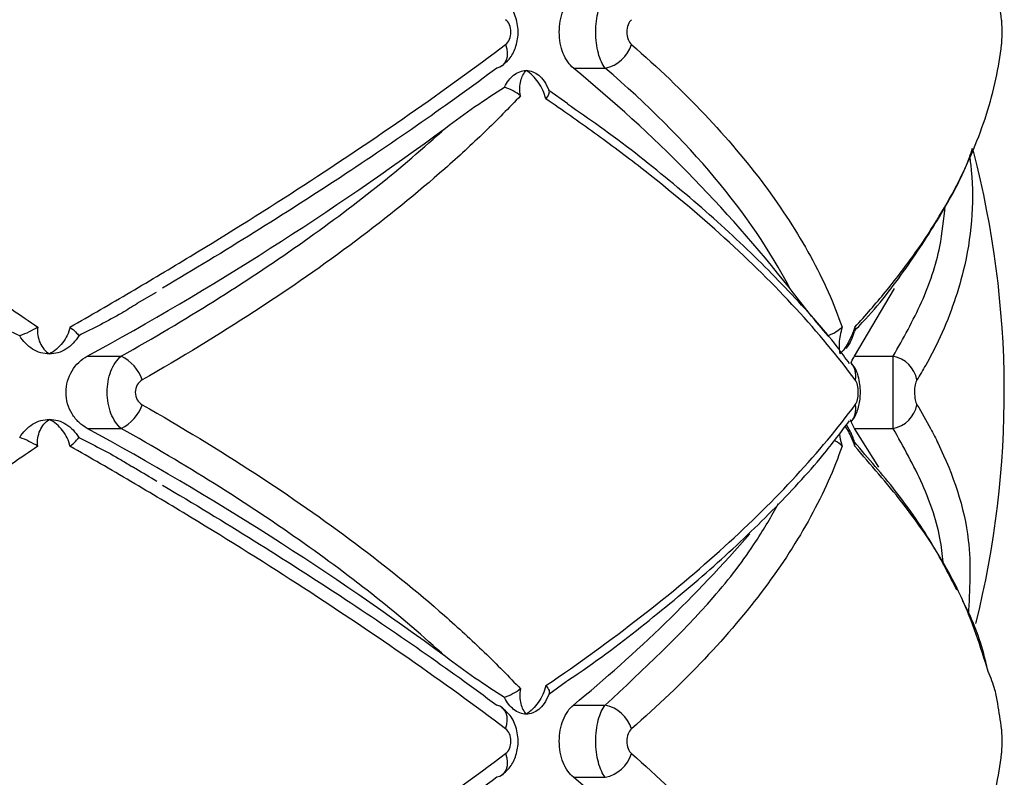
# Paper-space layout '_Derecha' of a CAD drawing. Header units: millimetres. Extents: x -844 to -444, y -320 to 324.
# Tile 16 of 17: x -612 to -576, y -36 to -8. Entities that reach past the tile are written whole.
import ezdxf

# ---------------------------------------------------------------- set-up
doc = ezdxf.new("R2010")
doc.units = ezdxf.units.MM

psp = doc.layouts.new('_Derecha')

# ---------------------------------------------------------------- linework, layer by layer
at = {"color": 7, "linetype": 'Continuous', "lineweight": 25}
for p, q in [((-591.838, -9.807), (-590.67, -9.807)), ((-592.737, -10.615), (-592.043, -11.103)), ((-607.825, -18.428), (-607.117, -18.014)), ((-581.532, -20.368), (-580.07, -17.884)), ((-609.657, -20.368), (-608.412, -20.368)), ((-581.532, -20.368), (-580.116, -20.368)), ((-609.657, -23.015), (-608.412, -23.015)), ((-580.643, -24.432), (-581.532, -23.015)), ((-581.532, -23.015), (-580.116, -23.015)), ((-592.103, -32.308), (-592.737, -32.767)), ((-591.838, -33.16), (-590.67, -33.16)), ((-591.838, -35.807), (-590.67, -35.807))]:
    psp.add_line(p, q, dxfattribs=at)
at = {"color": 7, "linetype": 'Continuous', "lineweight": 25, "flags": 128}
for points in [[(-594.321, -8.938), (-594.279, -9.095), (-594.262, -9.247), (-594.269, -9.389), (-594.301, -9.516), (-594.357, -9.624), (-594.434, -9.711), (-594.531, -9.772), (-594.644, -9.807)], [(-594.321, -34.03), (-594.279, -33.873), (-594.262, -33.721), (-594.269, -33.579), (-594.301, -33.452), (-594.357, -33.344), (-594.434, -33.257), (-594.531, -33.195), (-594.644, -33.16)], [(-594.321, -34.938), (-594.279, -35.095), (-594.262, -35.247), (-594.269, -35.389), (-594.301, -35.516), (-594.357, -35.624), (-594.434, -35.711), (-594.531, -35.772), (-594.644, -35.807)]]:
    psp.add_lwpolyline(points, dxfattribs=at)
at = {"color": 7, "linetype": 'Continuous', "lineweight": 25}
for centre, radius, start, end in [((-590.929, -8.557), 1.277, 281.6982, 342.6428), ((-624.684, -50.017), 51.92, 38.2461, 50.7561), ((-663.377, 78.419), 112.449, 298.53738, 306.47679), ((-611.042, -21.691), 35, 345.9758, 14.6286), ((-609.078, -21.734), 1.52, 19.0807, 64.0025), ((-580.323, -21.446), 1.098, 10.9643, 79.1498), ((-582.205, -21.076), 0.721, 347.0833, 41.7328), ((-609.078, -21.649), 1.52, 295.9975, 340.9193), ((-582.205, -22.307), 0.721, 317.9937, 12.9221), ((-580.323, -21.937), 1.098, 280.8502, 349.0357), ((-663.377, -121.802), 112.449, 53.52321, 61.46262), ((-626.017, 8.504), 53.89, 309.363, 318.9636), ((-590.929, -34.411), 1.277, 17.3572, 78.3018), ((-590.929, -34.557), 1.277, 281.6982, 342.6428), ((-624.684, -76.017), 51.92, 38.2461, 50.7561)]:
    psp.add_arc(centre, radius, start, end, dxfattribs=at)
for points, knots in [([(-576.139, -8.03), (-576.184, -7.722), (-576.252, -7.248), (-576.379, -6.551), (-576.538, -6.156), (-576.629, -5.932)], [0, 0, 0, 0, 0.444229, 0.683812, 1, 1, 1, 1]), ([(-591.838, -9.807), (-591.914, -9.745), (-591.983, -9.668), (-592.109, -9.485), (-592.165, -9.379), (-592.256, -9.149), (-592.292, -9.022), (-592.34, -8.76), (-592.353, -8.622), (-592.353, -8.21), (-592.303, -7.939), (-592.119, -7.474), (-591.989, -7.286), (-591.838, -7.16)], [0, 0, 0, 0, 0.125, 0.125, 0.25, 0.25, 0.375, 0.375, 0.5, 0.5, 0.75, 0.75, 1, 1, 1, 1]), ([(-590.67, -9.807), (-590.723, -9.743), (-590.77, -9.665), (-590.855, -9.479), (-590.892, -9.372), (-590.953, -9.142), (-590.976, -9.015), (-591.008, -8.756), (-591.016, -8.62), (-591.016, -8.214), (-590.984, -7.945), (-590.863, -7.481), (-590.775, -7.288), (-590.67, -7.16)], [0, 0, 0, 0, 0.125, 0.125, 0.25, 0.25, 0.375, 0.375, 0.5, 0.5, 0.75, 0.75, 1, 1, 1, 1]), ([(-594.462, -9.718), (-594.367, -9.641), (-594.149, -9.465), (-593.935, -9.05), (-593.83, -8.521), (-593.914, -7.965), (-594.136, -7.51), (-594.371, -7.328), (-594.466, -7.255)], [0, 0, 0, 0, 0.129458, 0.296572, 0.482047, 0.685148, 0.87358, 1, 1, 1, 1]), ([(-594.321, -8.938), (-594.263, -8.895), (-594.214, -8.829), (-594.146, -8.67), (-594.128, -8.577), (-594.128, -8.39), (-594.147, -8.296), (-594.215, -8.138), (-594.263, -8.073), (-594.321, -8.03)], [0, 0, 0, 0, 0.25, 0.25, 0.5, 0.5, 0.75, 0.75, 1, 1, 1, 1]), ([(-589.711, -8.03), (-589.761, -8.073), (-589.803, -8.138), (-589.862, -8.298), (-589.877, -8.391), (-589.877, -8.578), (-589.861, -8.671), (-589.803, -8.829), (-589.761, -8.895), (-589.711, -8.938)], [0, 0, 0, 0, 0.25, 0.25, 0.5, 0.5, 0.75, 0.75, 1, 1, 1, 1]), ([(-576.139, -8.938), (-576.134, -8.895), (-576.13, -8.829), (-576.124, -8.67), (-576.122, -8.577), (-576.122, -8.39), (-576.124, -8.296), (-576.13, -8.138), (-576.134, -8.073), (-576.139, -8.03)], [0, 0, 0, 0, 0.25, 0.25, 0.5, 0.5, 0.75, 0.75, 1, 1, 1, 1]), ([(-628.684, -8.938), (-627.096, -9.785), (-625.532, -10.643), (-622.491, -12.363), (-621.011, -13.227), (-618.132, -14.959), (-616.733, -15.828), (-614.698, -17.136), (-614.029, -17.574), (-612.726, -18.442), (-612.09, -18.873), (-611.469, -19.302)], [0, 0, 0, 0, 0.25, 0.25, 0.5, 0.5, 0.75, 0.75, 0.875, 0.875, 1, 1, 1, 1]), ([(-610.29, -19.302), (-609.54, -18.874), (-608.798, -18.444), (-607.328, -17.579), (-606.599, -17.144), (-604.446, -15.836), (-603.057, -14.964), (-600.381, -13.227), (-599.09, -12.359), (-596.62, -10.637), (-595.44, -9.782), (-594.321, -8.938)], [0, 0, 0, 0, 0.125, 0.125, 0.25, 0.25, 0.5, 0.5, 0.75, 0.75, 1, 1, 1, 1]), ([(-589.711, -8.938), (-588.737, -9.785), (-587.838, -10.643), (-586.212, -12.363), (-585.482, -13.227), (-584.189, -14.959), (-583.626, -15.828), (-582.91, -17.136), (-582.692, -17.574), (-582.305, -18.442), (-582.134, -18.873), (-581.987, -19.302)], [0, 0, 0, 0, 0.25, 0.25, 0.5, 0.5, 0.75, 0.75, 0.875, 0.875, 1, 1, 1, 1]), ([(-581.521, -19.302), (-581.128, -18.874), (-580.754, -18.444), (-580.046, -17.579), (-579.712, -17.144), (-578.773, -15.836), (-578.235, -14.964), (-577.335, -13.227), (-576.971, -12.359), (-576.422, -10.637), (-576.236, -9.782), (-576.139, -8.938)], [0, 0, 0, 0, 0.125, 0.125, 0.25, 0.25, 0.5, 0.5, 0.75, 0.75, 1, 1, 1, 1]), ([(-594.644, -9.807), (-596.424, -11.131), (-598.336, -12.465), (-602.421, -15.155), (-604.593, -16.51), (-606.903, -17.877)], [0, 0, 0, 0, 0.5, 0.5, 1, 1, 1, 1]), ([(-594.03, -10.068), (-593.957, -10.01), (-593.882, -9.966), (-593.726, -9.907), (-593.645, -9.891), (-593.565, -9.891)], [0, 0, 0, 0, 0.5, 0.5, 1, 1, 1, 1]), ([(-593.776, -10.818), (-593.811, -10.62), (-593.804, -10.433), (-593.728, -10.115), (-593.658, -9.985), (-593.565, -9.891)], [0, 0, 0, 0, 0.5, 0.5, 1, 1, 1, 1]), ([(-592.844, -10.936), (-592.895, -10.717), (-592.998, -10.503), (-593.253, -10.142), (-593.407, -9.994), (-593.565, -9.891)], [0, 0, 0, 0, 0.5, 0.5, 1, 1, 1, 1]), ([(-593.565, -9.891), (-593.485, -9.891), (-593.406, -9.906), (-593.251, -9.966), (-593.177, -10.01), (-593.107, -10.068)], [0, 0, 0, 0, 0.5, 0.5, 1, 1, 1, 1]), ([(-593.107, -10.068), (-593.038, -10.124), (-592.971, -10.196), (-592.844, -10.379), (-592.786, -10.488), (-592.737, -10.615)], [0, 0, 0, 0, 0.5, 0.5, 1, 1, 1, 1]), ([(-583.908, -17.877), (-584.614, -16.51), (-585.536, -15.155), (-587.792, -12.465), (-589.127, -11.131), (-590.67, -9.807)], [0, 0, 0, 0, 0.5, 0.5, 1, 1, 1, 1]), ([(-593.776, -10.818), (-594.194, -11.262), (-594.634, -11.708), (-595.559, -12.601), (-596.046, -13.049), (-597.564, -14.387), (-598.653, -15.27), (-600.983, -17.018), (-602.225, -17.884), (-604.836, -19.583), (-606.21, -20.42), (-607.641, -21.237)], [0, 0, 0, 0, 0.125, 0.125, 0.25, 0.25, 0.5, 0.5, 0.75, 0.75, 1, 1, 1, 1]), ([(-596.527, -12.001), (-596.164, -11.73), (-595.804, -11.467), (-595.084, -10.964), (-594.726, -10.724), (-594.366, -10.506)], [0, 0, 0, 0, 0.5, 0.5, 1, 1, 1, 1]), ([(-581.503, -21.237), (-582.147, -20.37), (-582.874, -19.497), (-584.474, -17.761), (-585.349, -16.896), (-587.246, -15.174), (-588.268, -14.316), (-589.914, -13.033), (-590.48, -12.608), (-591.64, -11.767), (-592.235, -11.35), (-592.844, -10.936)], [0, 0, 0, 0, 0.25, 0.25, 0.5, 0.5, 0.75, 0.75, 0.875, 0.875, 1, 1, 1, 1]), ([(-581.715, -20.643), (-581.864, -20.436), (-582.502, -19.548), (-583.918, -17.978), (-585.955, -15.941), (-588.288, -13.925), (-590.324, -12.316), (-591.663, -11.398), (-592.059, -11.126)], [0, 0, 0, 0, 0.0642, 0.275718, 0.487859, 0.699879, 0.911314, 1, 1, 1, 1]), ([(-608.412, -20.368), (-606.048, -19.036), (-603.875, -17.673), (-599.909, -14.885), (-598.116, -13.46), (-596.527, -12.001)], [0, 0, 0, 0, 0.5, 0.5, 1, 1, 1, 1]), ([(-581.511, -19.415), (-581.422, -19.323), (-580.705, -18.578), (-579.616, -17.147), (-578.304, -15.126), (-577.511, -13.648), (-577.241, -12.851), (-577.202, -12.737)], [0, 0, 0, 0, 0.042528, 0.34236, 0.644862, 0.949343, 1, 1, 1, 1]), ([(-612.133, -19.615), (-612.68, -19.363), (-613.22, -19.085), (-614.298, -18.5), (-614.834, -18.193), (-615.37, -17.877)], [0, 0, 0, 0, 0.5, 0.5, 1, 1, 1, 1]), ([(-582.504, -19.615), (-582.729, -19.363), (-582.957, -19.085), (-583.425, -18.5), (-583.664, -18.193), (-583.908, -17.877)], [0, 0, 0, 0, 0.5, 0.5, 1, 1, 1, 1]), ([(-607.82, -18.436), (-608.009, -18.554), (-608.7, -18.984), (-609.435, -19.349), (-609.97, -19.615)], [0, 0, 0, 0, 0.273318, 1, 1, 1, 1]), ([(-611.469, -19.302), (-611.495, -19.508), (-611.463, -19.707), (-611.312, -20.045), (-611.192, -20.185), (-611.045, -20.284)], [0, 0, 0, 0, 0.5, 0.5, 1, 1, 1, 1]), ([(-610.29, -19.302), (-610.331, -19.508), (-610.429, -19.707), (-610.695, -20.045), (-610.863, -20.185), (-611.045, -20.284)], [0, 0, 0, 0, 0.5, 0.5, 1, 1, 1, 1]), ([(-581.987, -19.302), (-582.047, -19.508), (-582.083, -19.707), (-582.109, -20.045), (-582.097, -20.185), (-582.066, -20.284)], [0, 0, 0, 0, 0.5, 0.5, 1, 1, 1, 1]), ([(-581.521, -19.302), (-581.587, -19.508), (-581.675, -19.707), (-581.865, -20.045), (-581.968, -20.185), (-582.066, -20.284)], [0, 0, 0, 0, 0.5, 0.5, 1, 1, 1, 1]), ([(-581.833, -20.09), (-581.809, -20.058), (-581.681, -19.888), (-581.597, -19.654), (-581.53, -19.466)], [0, 0, 0, 0, 0.192611, 1, 1, 1, 1]), ([(-581.521, -19.302), (-581.521, -19.303), (-581.506, -19.36), (-581.519, -19.413), (-581.532, -19.465)], [0, 0, 0, 0, 0.020095, 1, 1, 1, 1]), ([(-611.659, -20.107), (-611.754, -20.049), (-611.842, -19.978), (-612.001, -19.813), (-612.073, -19.718), (-612.133, -19.615)], [0, 0, 0, 0, 0.5, 0.5, 1, 1, 1, 1]), ([(-609.97, -19.615), (-610.029, -19.718), (-610.098, -19.811), (-610.254, -19.977), (-610.342, -20.049), (-610.436, -20.107)], [0, 0, 0, 0, 0.5, 0.5, 1, 1, 1, 1]), ([(-611.045, -20.284), (-611.151, -20.284), (-611.258, -20.269), (-611.464, -20.209), (-611.564, -20.166), (-611.659, -20.107)], [0, 0, 0, 0, 0.5, 0.5, 1, 1, 1, 1]), ([(-610.436, -20.107), (-610.53, -20.166), (-610.628, -20.209), (-610.833, -20.269), (-610.94, -20.284), (-611.045, -20.284)], [0, 0, 0, 0, 0.5, 0.5, 1, 1, 1, 1]), ([(-609.657, -23.015), (-609.767, -22.955), (-609.869, -22.88), (-610.056, -22.703), (-610.141, -22.599), (-610.281, -22.371), (-610.338, -22.243), (-610.414, -21.976), (-610.435, -21.836), (-610.436, -21.411), (-610.355, -21.133), (-610.071, -20.669), (-609.877, -20.489), (-609.657, -20.368)], [0, 0, 0, 0, 0.125, 0.125, 0.25, 0.25, 0.375, 0.375, 0.5, 0.5, 0.75, 0.75, 1, 1, 1, 1]), ([(-608.412, -23.015), (-608.489, -22.951), (-608.559, -22.873), (-608.686, -22.688), (-608.742, -22.581), (-608.832, -22.352), (-608.867, -22.225), (-608.914, -21.965), (-608.927, -21.829), (-608.927, -21.421), (-608.879, -21.152), (-608.697, -20.686), (-608.567, -20.495), (-608.412, -20.368)], [0, 0, 0, 0, 0.125, 0.125, 0.25, 0.25, 0.375, 0.375, 0.5, 0.5, 0.75, 0.75, 1, 1, 1, 1]), ([(-581.656, -20.628), (-581.65, -20.608), (-581.616, -20.492), (-581.57, -20.424), (-581.532, -20.368)], [0, 0, 0, 0, 0.173921, 1, 1, 1, 1]), ([(-580.116, -23.015), (-580.116, -22.951), (-580.115, -22.873), (-580.114, -22.688), (-580.114, -22.581), (-580.113, -22.352), (-580.113, -22.225), (-580.112, -21.965), (-580.112, -21.829), (-580.112, -21.421), (-580.113, -21.152), (-580.114, -20.686), (-580.115, -20.495), (-580.116, -20.368)], [0, 0, 0, 0, 0.125, 0.125, 0.25, 0.25, 0.375, 0.375, 0.5, 0.5, 0.75, 0.75, 1, 1, 1, 1]), ([(-581.631, -22.73), (-581.611, -22.707), (-581.513, -22.596), (-581.399, -22.316), (-581.299, -21.868), (-581.331, -21.299), (-581.44, -20.869), (-581.609, -20.686), (-581.637, -20.655)], [0, 0, 0, 0, 0.042021, 0.202262, 0.41297, 0.659781, 0.943318, 1, 1, 1, 1]), ([(-607.641, -21.237), (-607.715, -21.279), (-607.778, -21.342), (-607.87, -21.502), (-607.896, -21.596), (-607.895, -21.788), (-607.869, -21.884), (-607.779, -22.041), (-607.715, -22.104), (-607.641, -22.145)], [0, 0, 0, 0, 0.25, 0.25, 0.5, 0.5, 0.75, 0.75, 1, 1, 1, 1]), ([(-581.503, -22.145), (-581.47, -22.101), (-581.442, -22.035), (-581.405, -21.876), (-581.394, -21.784), (-581.395, -21.599), (-581.405, -21.506), (-581.443, -21.348), (-581.47, -21.281), (-581.503, -21.237)], [0, 0, 0, 0, 0.25, 0.25, 0.5, 0.5, 0.75, 0.75, 1, 1, 1, 1]), ([(-579.245, -21.237), (-579.271, -21.279), (-579.293, -21.342), (-579.326, -21.502), (-579.334, -21.596), (-579.334, -21.788), (-579.325, -21.884), (-579.293, -22.041), (-579.271, -22.104), (-579.245, -22.145)], [0, 0, 0, 0, 0.25, 0.25, 0.5, 0.5, 0.75, 0.75, 1, 1, 1, 1]), ([(-607.641, -22.145), (-606.205, -22.966), (-604.824, -23.807), (-602.214, -25.506), (-600.981, -26.366), (-598.661, -28.107), (-597.574, -28.987), (-596.056, -30.325), (-595.567, -30.774), (-594.637, -31.671), (-594.195, -32.119), (-593.776, -32.565)], [0, 0, 0, 0, 0.25, 0.25, 0.5, 0.5, 0.75, 0.75, 0.875, 0.875, 1, 1, 1, 1]), ([(-592.844, -32.446), (-591.629, -31.622), (-590.47, -30.781), (-588.278, -29.075), (-587.251, -28.214), (-585.35, -26.487), (-584.472, -25.619), (-582.869, -23.88), (-582.145, -23.011), (-581.503, -22.145)], [0, 0, 0, 0, 0.25, 0.25, 0.5, 0.5, 0.75, 0.75, 1, 1, 1, 1]), ([(-611.659, -22.86), (-611.564, -22.802), (-611.464, -22.758), (-611.258, -22.699), (-611.151, -22.684), (-611.045, -22.684)], [0, 0, 0, 0, 0.5, 0.5, 1, 1, 1, 1]), ([(-611.469, -23.666), (-611.495, -23.46), (-611.463, -23.261), (-611.312, -22.922), (-611.192, -22.783), (-611.045, -22.684)], [0, 0, 0, 0, 0.5, 0.5, 1, 1, 1, 1]), ([(-610.29, -23.666), (-610.331, -23.46), (-610.429, -23.261), (-610.695, -22.922), (-610.863, -22.783), (-611.045, -22.684)], [0, 0, 0, 0, 0.5, 0.5, 1, 1, 1, 1]), ([(-611.045, -22.684), (-610.94, -22.684), (-610.834, -22.699), (-610.628, -22.758), (-610.53, -22.802), (-610.436, -22.86)], [0, 0, 0, 0, 0.5, 0.5, 1, 1, 1, 1]), ([(-612.133, -23.353), (-612.073, -23.249), (-612.002, -23.156), (-611.844, -22.991), (-611.754, -22.919), (-611.659, -22.86)], [0, 0, 0, 0, 0.5, 0.5, 1, 1, 1, 1]), ([(-610.436, -22.86), (-610.342, -22.919), (-610.256, -22.99), (-610.099, -23.155), (-610.029, -23.249), (-609.97, -23.353)], [0, 0, 0, 0, 0.5, 0.5, 1, 1, 1, 1]), ([(-596.527, -31.382), (-598.116, -29.923), (-599.909, -28.498), (-603.875, -25.709), (-606.048, -24.346), (-608.412, -23.015)], [0, 0, 0, 0, 0.5, 0.5, 1, 1, 1, 1]), ([(-592.106, -32.301), (-591.956, -32.2), (-590.861, -31.465), (-589.03, -30.05), (-586.638, -28.062), (-584.521, -26.036), (-582.862, -24.258), (-582.034, -23.157), (-581.72, -22.74)], [0, 0, 0, 0, 0.032987, 0.240461, 0.449461, 0.659741, 0.870972, 1, 1, 1, 1]), ([(-581.533, -23.508), (-581.581, -23.371), (-581.664, -23.134), (-581.789, -22.946), (-581.841, -22.866)], [0, 0, 0, 0, 0.576976, 1, 1, 1, 1]), ([(-609.97, -23.353), (-609.444, -23.613), (-608.769, -23.946), (-608.135, -24.339), (-607.994, -24.426)], [0, 0, 0, 0, 0.778493, 1, 1, 1, 1]), ([(-581.987, -23.666), (-581.988, -23.665), (-582.048, -23.598), (-582.131, -23.515), (-582.257, -23.462), (-582.274, -23.455)], [0, 0, 0, 0, 0.0150433, 0.8675367, 1, 1, 1, 1]), ([(-611.469, -23.666), (-612.088, -24.093), (-612.722, -24.523), (-614.021, -25.388), (-614.687, -25.824), (-616.72, -27.132), (-618.123, -28.003), (-621.01, -29.741), (-622.498, -30.609), (-625.543, -32.331), (-627.101, -33.186), (-628.684, -34.03)], [0, 0, 0, 0, 0.125, 0.125, 0.25, 0.25, 0.5, 0.5, 0.75, 0.75, 1, 1, 1, 1]), ([(-594.321, -34.03), (-595.443, -33.183), (-596.629, -32.324), (-599.096, -30.604), (-600.38, -29.741), (-603.049, -28.009), (-604.433, -27.14), (-606.587, -25.831), (-607.319, -25.394), (-608.793, -24.526), (-609.538, -24.095), (-610.29, -23.666)], [0, 0, 0, 0, 0.25, 0.25, 0.5, 0.5, 0.75, 0.75, 0.875, 0.875, 1, 1, 1, 1]), ([(-581.987, -23.666), (-582.134, -24.093), (-582.304, -24.523), (-582.69, -25.388), (-582.906, -25.824), (-583.621, -27.132), (-584.185, -28.003), (-585.481, -29.741), (-586.216, -30.609), (-587.845, -32.331), (-588.74, -33.186), (-589.711, -34.03)], [0, 0, 0, 0, 0.125, 0.125, 0.25, 0.25, 0.5, 0.5, 0.75, 0.75, 1, 1, 1, 1]), ([(-581.521, -23.666), (-581.521, -23.665), (-581.506, -23.609), (-581.521, -23.559), (-581.536, -23.509)], [0, 0, 0, 0, 0.020769, 1, 1, 1, 1]), ([(-577.778, -28.947), (-578.053, -28.408), (-578.677, -27.186), (-579.927, -25.372), (-581.021, -24.114), (-581.534, -23.524)], [0, 0, 0, 0, 0.295621, 0.66979, 1, 1, 1, 1]), ([(-607.111, -24.957), (-607.36, -24.804), (-607.648, -24.628), (-607.955, -24.454), (-607.996, -24.43)], [0, 0, 0, 0, 0.864705, 1, 1, 1, 1]), ([(-606.903, -25.091), (-604.593, -26.457), (-602.421, -27.813), (-598.336, -30.502), (-596.424, -31.837), (-594.644, -33.16)], [0, 0, 0, 0, 0.5, 0.5, 1, 1, 1, 1]), ([(-576.686, -31.729), (-576.711, -31.621), (-576.892, -30.838), (-577.192, -30.038), (-577.561, -29.353), (-577.566, -29.343)], [0, 0, 0, 0, 0.136266, 0.98777, 1, 1, 1, 1]), ([(-594.366, -32.877), (-594.726, -32.659), (-595.084, -32.419), (-595.804, -31.916), (-596.164, -31.652), (-596.527, -31.382)], [0, 0, 0, 0, 0.5, 0.5, 1, 1, 1, 1]), ([(-576.139, -34.03), (-576.184, -33.722), (-576.252, -33.248), (-576.379, -32.551), (-576.538, -32.156), (-576.629, -31.932)], [0, 0, 0, 0, 0.444229, 0.683812, 1, 1, 1, 1]), ([(-592.844, -32.446), (-592.895, -32.665), (-592.998, -32.88), (-593.253, -33.24), (-593.407, -33.388), (-593.565, -33.491)], [0, 0, 0, 0, 0.5, 0.5, 1, 1, 1, 1]), ([(-592.844, -32.446), (-592.788, -32.509), (-592.749, -32.572), (-592.712, -32.684), (-592.714, -32.732), (-592.737, -32.767)], [0, 0, 0, 0, 0.5, 0.5, 1, 1, 1, 1]), ([(-593.776, -32.565), (-593.811, -32.763), (-593.804, -32.95), (-593.728, -33.267), (-593.658, -33.397), (-593.565, -33.491)], [0, 0, 0, 0, 0.5, 0.5, 1, 1, 1, 1]), ([(-592.737, -32.767), (-592.786, -32.895), (-592.844, -33.004), (-592.971, -33.186), (-593.038, -33.258), (-593.107, -33.315)], [0, 0, 0, 0, 0.5, 0.5, 1, 1, 1, 1]), ([(-591.838, -35.807), (-591.914, -35.745), (-591.983, -35.668), (-592.109, -35.485), (-592.165, -35.379), (-592.256, -35.149), (-592.292, -35.022), (-592.34, -34.76), (-592.353, -34.622), (-592.353, -34.21), (-592.303, -33.939), (-592.119, -33.474), (-591.989, -33.286), (-591.838, -33.16)], [0, 0, 0, 0, 0.125, 0.125, 0.25, 0.25, 0.375, 0.375, 0.5, 0.5, 0.75, 0.75, 1, 1, 1, 1]), ([(-590.67, -35.807), (-590.723, -35.743), (-590.77, -35.665), (-590.855, -35.479), (-590.892, -35.372), (-590.953, -35.142), (-590.976, -35.015), (-591.008, -34.756), (-591.016, -34.62), (-591.016, -34.214), (-590.984, -33.945), (-590.863, -33.481), (-590.775, -33.288), (-590.67, -33.16)], [0, 0, 0, 0, 0.125, 0.125, 0.25, 0.25, 0.375, 0.375, 0.5, 0.5, 0.75, 0.75, 1, 1, 1, 1]), ([(-594.462, -35.718), (-594.367, -35.641), (-594.149, -35.465), (-593.935, -35.05), (-593.83, -34.521), (-593.914, -33.965), (-594.136, -33.51), (-594.371, -33.328), (-594.466, -33.255)], [0, 0, 0, 0, 0.1294585, 0.2965719, 0.4820465, 0.6851475, 0.8735797, 1, 1, 1, 1]), ([(-593.565, -33.491), (-593.644, -33.491), (-593.725, -33.476), (-593.882, -33.417), (-593.957, -33.373), (-594.03, -33.315)], [0, 0, 0, 0, 0.5, 0.5, 1, 1, 1, 1]), ([(-593.107, -33.315), (-593.177, -33.373), (-593.251, -33.417), (-593.405, -33.476), (-593.485, -33.491), (-593.565, -33.491)], [0, 0, 0, 0, 0.5, 0.5, 1, 1, 1, 1]), ([(-594.321, -34.938), (-594.263, -34.895), (-594.214, -34.829), (-594.146, -34.67), (-594.128, -34.577), (-594.128, -34.39), (-594.147, -34.296), (-594.215, -34.138), (-594.263, -34.073), (-594.321, -34.03)], [0, 0, 0, 0, 0.25, 0.25, 0.5, 0.5, 0.75, 0.75, 1, 1, 1, 1]), ([(-589.711, -34.03), (-589.761, -34.073), (-589.803, -34.138), (-589.862, -34.298), (-589.877, -34.391), (-589.877, -34.578), (-589.861, -34.671), (-589.803, -34.829), (-589.761, -34.895), (-589.711, -34.938)], [0, 0, 0, 0, 0.25, 0.25, 0.5, 0.5, 0.75, 0.75, 1, 1, 1, 1]), ([(-576.139, -34.938), (-576.134, -34.895), (-576.13, -34.829), (-576.124, -34.67), (-576.122, -34.577), (-576.122, -34.39), (-576.124, -34.296), (-576.13, -34.138), (-576.134, -34.073), (-576.139, -34.03)], [0, 0, 0, 0, 0.25, 0.25, 0.5, 0.5, 0.75, 0.75, 1, 1, 1, 1]), ([(-628.684, -34.938), (-627.096, -35.785), (-625.532, -36.643), (-622.491, -38.363), (-621.011, -39.227), (-618.132, -40.959), (-616.733, -41.828), (-614.698, -43.136), (-614.029, -43.574), (-612.726, -44.442), (-612.09, -44.873), (-611.469, -45.302)], [0, 0, 0, 0, 0.25, 0.25, 0.5, 0.5, 0.75, 0.75, 0.875, 0.875, 1, 1, 1, 1]), ([(-610.29, -45.302), (-609.54, -44.874), (-608.798, -44.444), (-607.328, -43.579), (-606.599, -43.144), (-604.446, -41.836), (-603.057, -40.964), (-600.381, -39.227), (-599.09, -38.359), (-596.62, -36.637), (-595.44, -35.782), (-594.321, -34.938)], [0, 0, 0, 0, 0.125, 0.125, 0.25, 0.25, 0.5, 0.5, 0.75, 0.75, 1, 1, 1, 1]), ([(-589.711, -34.938), (-588.737, -35.785), (-587.838, -36.643), (-586.212, -38.363), (-585.482, -39.227), (-584.189, -40.959), (-583.626, -41.828), (-582.91, -43.136), (-582.692, -43.574), (-582.305, -44.442), (-582.134, -44.873), (-581.987, -45.302)], [0, 0, 0, 0, 0.25, 0.25, 0.5, 0.5, 0.75, 0.75, 0.875, 0.875, 1, 1, 1, 1]), ([(-581.521, -45.302), (-581.128, -44.874), (-580.754, -44.444), (-580.046, -43.579), (-579.712, -43.144), (-578.773, -41.836), (-578.235, -40.964), (-577.335, -39.227), (-576.971, -38.359), (-576.422, -36.637), (-576.236, -35.782), (-576.139, -34.938)], [0, 0, 0, 0, 0.125, 0.125, 0.25, 0.25, 0.5, 0.5, 0.75, 0.75, 1, 1, 1, 1]), ([(-594.644, -35.807), (-596.424, -37.131), (-598.336, -38.465), (-602.421, -41.155), (-604.593, -42.51), (-606.903, -43.877)], [0, 0, 0, 0, 0.5, 0.5, 1, 1, 1, 1])]:
    psp.add_open_spline(points, degree=3, knots=knots, dxfattribs=at)
for points in [[(-594.366, -10.506), (-594.269, -10.306), (-594.15, -10.164), (-594.03, -10.068)], [(-593.776, -10.818), (-593.934, -10.695), (-594.14, -10.579), (-594.366, -10.506)], [(-592.844, -10.936), (-592.732, -10.811), (-592.691, -10.686), (-592.737, -10.615)], [(-611.469, -19.302), (-611.672, -19.425), (-611.905, -19.544), (-612.133, -19.615)], [(-610.29, -19.302), (-610.129, -19.425), (-610.014, -19.544), (-609.97, -19.615)], [(-581.987, -19.302), (-582.098, -19.425), (-582.278, -19.544), (-582.504, -19.615)], [(-581.532, -23.015), (-581.587, -22.935), (-581.636, -22.831), (-581.681, -22.7)], [(-611.469, -23.666), (-611.673, -23.543), (-611.905, -23.424), (-612.133, -23.353)], [(-610.29, -23.666), (-610.129, -23.543), (-610.014, -23.424), (-609.97, -23.353)], [(-593.776, -32.565), (-593.934, -32.688), (-594.14, -32.804), (-594.366, -32.877)], [(-594.03, -33.315), (-594.15, -33.219), (-594.269, -33.076), (-594.366, -32.877)]]:
    psp.add_open_spline(points, degree=3, dxfattribs=at)
at = {"color": 8, "linetype": 'Continuous', "lineweight": 25}
for points, knots in [([(-577.313, -13.055), (-577.292, -13.222), (-577.116, -14.634), (-577.339, -16.919), (-578.172, -19.27), (-578.852, -20.585), (-579.136, -21.056), (-579.245, -21.237)], [0, 0, 0, 0, 0.059075, 0.500088, 0.818164, 0.93001, 1, 1, 1, 1]), ([(-580.116, -20.368), (-579.747, -19.713), (-579.006, -18.4), (-578.38, -16.551), (-578.258, -15.351), (-578.207, -14.853)], [0, 0, 0, 0, 0.36746, 0.737488, 1, 1, 1, 1]), ([(-579.245, -22.145), (-579.073, -22.436), (-578.792, -22.907), (-577.982, -24.532), (-577.188, -26.79), (-577.31, -28.935), (-577.363, -29.856)], [0, 0, 0, 0, 0.118561, 0.192753, 0.653294, 1, 1, 1, 1]), ([(-581.521, -23.666), (-581.53, -23.638), (-581.578, -23.492), (-581.678, -23.259), (-581.792, -23.045), (-581.853, -22.956), (-581.87, -22.933)], [0, 0, 0, 0, 0.101884, 0.53412, 0.877795, 1, 1, 1, 1]), ([(-578.27, -28.03), (-578.3, -27.742), (-578.403, -26.736), (-578.979, -25.049), (-579.736, -23.695), (-580.116, -23.015)], [0, 0, 0, 0, 0.166757, 0.581819, 1, 1, 1, 1]), ([(-582.082, -23.208), (-582.081, -23.219), (-582.072, -23.329), (-582.035, -23.492), (-581.995, -23.638), (-581.987, -23.666)], [0, 0, 0, 0, 0.085198, 0.825358, 1, 1, 1, 1]), ([(-576.629, -31.932), (-576.913, -31.027), (-577.557, -28.973), (-579.331, -26.189), (-580.927, -24.351), (-581.521, -23.666)], [0, 0, 0, 0, 0.331011, 0.750921, 1, 1, 1, 1]), ([(-590.67, -33.16), (-589.266, -31.85), (-587.144, -29.869), (-585.236, -27.379), (-584.578, -26.231), (-584.313, -25.767)], [0, 0, 0, 0, 0.538128, 0.813456, 1, 1, 1, 1])]:
    psp.add_open_spline(points, degree=3, knots=knots, dxfattribs=at)

doc.saveas('drawing.dxf')
